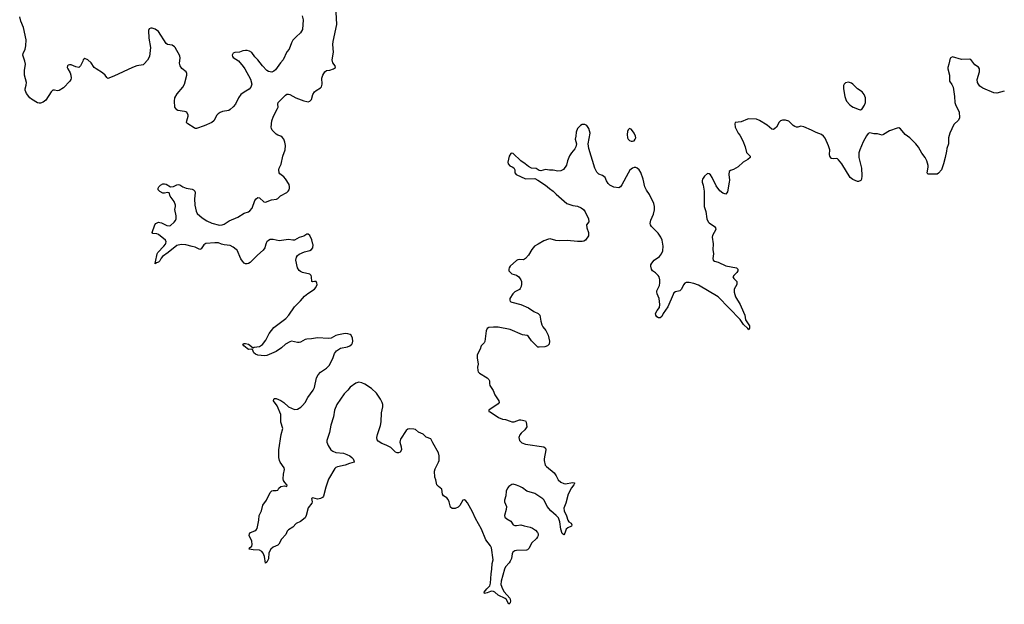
# Model space of a CAD drawing. Header units: inches. Extents: x 2143843 to 2212570, y 881249 to 1017455.
# Tile 22 of 54: x 2194597 to 2207469, y 915290 to 922933. Entities that reach past the tile are written whole.
import ezdxf

# ---------------------------------------------------------------- set-up
doc = ezdxf.new("R2010")
doc.units = ezdxf.units.IN
doc.header["$MEASUREMENT"] = 0
for name, color, linetype in [('C1991', 7, 'Continuous'), ('C1992', 7, 'Continuous'), ('C2901', 7, 'Continuous'), ('C2902', 7, 'Continuous')]:
    doc.layers.add(name, color=color, linetype=linetype)

msp = doc.modelspace()

# ---------------------------------------------------------------- linework, layer by layer
at = {"layer": 'C1991', "color": 6, "elevation": 400}
for points in [[(2197018, 920000), (2197003, 919990), (2196970, 919937), (2196950, 919930), (2196890, 919960), (2196850, 919966), (2196771, 919991), (2196710, 919993), (2196650, 919980), (2196540, 919890), (2196463, 919837), (2196445, 919815), (2196430, 919782), (2196410, 919763), (2196386, 919754), (2196370, 919742), (2196366, 919750), (2196374, 919766), (2196395, 919870), (2196405, 919890), (2196482, 919970), (2196502, 920000)], [(2197816, 920000), (2197803, 919950), (2197782, 919918), (2197706, 919854), (2197610, 919759), (2197590, 919746), (2197570, 919741), (2197550, 919743), (2197532, 919752), (2197510, 919775), (2197488, 919808), (2197438, 919918), (2197428, 919930), (2197390, 919958), (2197350, 919979), (2197270, 919989), (2197236, 920000)], [(2200000, 917402), (2199987, 917427), (2199971, 917451), (2199910, 917477), (2199870, 917512), (2199810, 917541), (2199770, 917576), (2199750, 917581), (2199690, 917584), (2199670, 917580), (2199650, 917563), (2199576, 917450), (2199569, 917430), (2199568, 917410), (2199584, 917350), (2199587, 917310), (2199570, 917278), (2199550, 917268), (2199530, 917268), (2199510, 917280), (2199450, 917338), (2199388, 917370), (2199330, 917391), (2199282, 917422), (2199270, 917438), (2199266, 917470), (2199273, 917510), (2199313, 917627), (2199323, 917677), (2199329, 917791), (2199343, 917870), (2199343, 917903), (2199336, 917930), (2199315, 917970), (2199260, 918050), (2199198, 918110), (2199110, 918168), (2199070, 918186), (2199030, 918193), (2198990, 918182), (2198918, 918130), (2198886, 918090), (2198837, 918043), (2198744, 917904), (2198714, 917830), (2198699, 917741), (2198664, 917630), (2198645, 917535), (2198614, 917430), (2198614, 917410), (2198630, 917368), (2198665, 917310), (2198689, 917290), (2198730, 917276), (2198830, 917265), (2198875, 917250), (2198913, 917230), (2198938, 917210), (2198956, 917190), (2198967, 917170), (2198971, 917149), (2198910, 917132), (2198851, 917109), (2198750, 917088), (2198730, 917077), (2198716, 917064), (2198633, 916927), (2198598, 916822), (2198570, 916703), (2198554, 916686), (2198530, 916672), (2198510, 916667), (2198490, 916666), (2198430, 916680), (2198410, 916673), (2198419, 916630), (2198417, 916610), (2198367, 916550), (2198342, 916450), (2198330, 916419), (2198270, 916373), (2198210, 916347), (2198170, 916299), (2198110, 916265), (2198095, 916245), (2198077, 916203), (2198018, 916142), (2197984, 916076), (2197970, 916065), (2197910, 916037), (2197880, 916010), (2197856, 915964), (2197850, 915885), (2197830, 915841), (2197810, 915828), (2197796, 915916), (2197778, 915958), (2197761, 915981), (2197730, 915997), (2197650, 916001), (2197597, 916010), (2197603, 916030), (2197630, 916050), (2197637, 916070), (2197634, 916114), (2197598, 916190), (2197601, 916210), (2197614, 916230), (2197670, 916252), (2197690, 916265), (2197701, 916279), (2197723, 916390), (2197726, 916450), (2197759, 916510), (2197776, 916584), (2197824, 916650), (2197870, 916751), (2197894, 916774), (2197910, 916779), (2197950, 916778), (2197970, 916784), (2197985, 916810), (2198009, 916831), (2198057, 916837), (2198089, 916831), (2198092, 916848), (2198062, 916882), (2198046, 916910), (2198042, 916930), (2198045, 916990), (2198057, 917050), (2198056, 917076), (2198003, 917150), (2197992, 917172), (2197984, 917210), (2197985, 917310), (2198017, 917510), (2198037, 917590), (2198009, 917670), (2198011, 917770), (2197964, 917884), (2197917, 917950), (2197919, 917970), (2197930, 917981), (2197950, 917981), (2198010, 917955), (2198050, 917930), (2198113, 917873), (2198150, 917853), (2198190, 917838), (2198230, 917843), (2198272, 917868), (2198293, 917887), (2198329, 917930), (2198366, 917994), (2198435, 918090), (2198450, 918126), (2198476, 918250), (2198498, 918290), (2198530, 918323), (2198610, 918376), (2198643, 918410), (2198690, 918505), (2198713, 918570), (2198738, 918602), (2198790, 918637), (2198884, 918656), (2198915, 918670), (2198939, 918690), (2198950, 918710), (2198954, 918730), (2198947, 918770), (2198929, 918809), (2198918, 918818), (2198888, 918828), (2198850, 918832), (2198766, 918814), (2198730, 918802), (2198670, 918771), (2198635, 918765), (2198490, 918772), (2198410, 918759), (2198350, 918757), (2198328, 918752), (2198270, 918718), (2198250, 918713), (2198230, 918713), (2198150, 918728), (2198130, 918723), (2198070, 918690), (2198019, 918641), (2197950, 918593), (2197830, 918542), (2197797, 918537), (2197710, 918547), (2197678, 918558), (2197658, 918578), (2197641, 918621), (2197630, 918627), (2197590, 918623), (2197570, 918634), (2197528, 918670), (2197514, 918690), (2197530, 918698), (2197550, 918701), (2197590, 918692), (2197650, 918644), (2197662, 918650), (2197730, 918662), (2197770, 918686), (2197817, 918743), (2197860, 918830), (2197921, 918910), (2198075, 919025), (2198114, 919070), (2198190, 919180), (2198270, 919259), (2198322, 919318), (2198366, 919354), (2198450, 919408), (2198470, 919431), (2198484, 919470), (2198483, 919490), (2198472, 919510), (2198450, 919512), (2198430, 919504), (2198415, 919510), (2198414, 919570), (2198408, 919588), (2198390, 919605), (2198294, 919630), (2198270, 919639), (2198250, 919654), (2198230, 919690), (2198209, 919790), (2198216, 919830), (2198230, 919850), (2198251, 919869), (2198320, 919900), (2198390, 919916), (2198412, 919928), (2198430, 919950), (2198432, 919990), (2198430, 920000)]]:
    msp.add_lwpolyline(points, dxfattribs=at)
at = {"layer": 'C1992', "color": 6, "elevation": 400}
for points in [[(2196502, 920000), (2196509, 920010), (2196512, 920030), (2196504, 920050), (2196410, 920126), (2196390, 920133), (2196339, 920139), (2196330, 920150), (2196363, 920250), (2196376, 920270), (2196410, 920284), (2196430, 920283), (2196450, 920277), (2196522, 920242), (2196550, 920237), (2196570, 920243), (2196616, 920284), (2196633, 920307), (2196642, 920330), (2196642, 920370), (2196624, 920450), (2196635, 920490), (2196636, 920510), (2196616, 920556), (2196564, 920624), (2196550, 920670), (2196530, 920675), (2196490, 920666), (2196470, 920667), (2196430, 920685), (2196408, 920708), (2196406, 920730), (2196418, 920750), (2196440, 920770), (2196470, 920785), (2196490, 920788), (2196510, 920784), (2196570, 920750), (2196606, 920754), (2196650, 920775), (2196670, 920778), (2196690, 920773), (2196729, 920749), (2196772, 920732), (2196850, 920719), (2196870, 920710), (2196885, 920690), (2196890, 920670), (2196882, 920590), (2196886, 920510), (2196903, 920430), (2196919, 920399), (2196981, 920341), (2197045, 920305), (2197110, 920275), (2197210, 920246), (2197244, 920250), (2197270, 920259), (2197337, 920303), (2197448, 920350), (2197530, 920404), (2197590, 920423), (2197607, 920433), (2197637, 920470), (2197672, 920568), (2197690, 920593), (2197710, 920608), (2197730, 920605), (2197790, 920550), (2197810, 920549), (2197890, 920578), (2197953, 920587), (2197970, 920596), (2198008, 920632), (2198090, 920674), (2198107, 920690), (2198119, 920710), (2198123, 920730), (2198125, 920750), (2198118, 920778), (2198070, 920854), (2198050, 920877), (2197999, 920919), (2197991, 920931), (2197984, 920970), (2197988, 920990), (2198017, 921043), (2198036, 921150), (2198068, 921230), (2198070, 921290), (2198065, 921330), (2198051, 921371), (2198030, 921398), (2198010, 921411), (2197970, 921425), (2197950, 921437), (2197899, 921490), (2197889, 921510), (2197886, 921530), (2197894, 921610), (2197916, 921670), (2197969, 921770), (2197975, 921790), (2197973, 921830), (2197978, 921850), (2198070, 921948), (2198090, 921959), (2198110, 921960), (2198130, 921954), (2198205, 921910), (2198310, 921873), (2198350, 921862), (2198370, 921861), (2198390, 921866), (2198410, 921890), (2198430, 921956), (2198451, 921989), (2198473, 922007), (2198530, 922042), (2198543, 922057), (2198552, 922090), (2198546, 922170), (2198559, 922210), (2198586, 922250), (2198610, 922270), (2198650, 922275), (2198701, 922290), (2198726, 922310), (2198720, 922330), (2198691, 922371), (2198681, 922410), (2198699, 922510), (2198691, 922610), (2198693, 922650), (2198744, 922870), (2198731, 923110)], [(2198290, 922982), (2198304, 922930), (2198296, 922804), (2198270, 922761), (2198210, 922709), (2198170, 922665), (2198150, 922629), (2198118, 922550), (2198090, 922513), (2198040, 922410), (2198006, 922370), (2197942, 922278), (2197921, 922259), (2197892, 922248), (2197870, 922250), (2197850, 922255), (2197830, 922268), (2197772, 922332), (2197710, 922410), (2197670, 922449), (2197630, 922503), (2197602, 922522), (2197570, 922532), (2197550, 922532), (2197515, 922525), (2197470, 922507), (2197410, 922505), (2197390, 922496), (2197374, 922470), (2197380, 922450), (2197390, 922439), (2197456, 922396), (2197520, 922320), (2197541, 922290), (2197615, 922155), (2197630, 922090), (2197619, 922050), (2197596, 922024), (2197530, 921987), (2197490, 921954), (2197457, 921910), (2197420, 921830), (2197390, 921794), (2197350, 921757), (2197330, 921747), (2197250, 921733), (2197220, 921720), (2197190, 921702), (2197174, 921686), (2197136, 921610), (2197111, 921589), (2197010, 921547), (2196910, 921512), (2196890, 921512), (2196878, 921518), (2196794, 921570), (2196782, 921582), (2196778, 921590), (2196780, 921610), (2196801, 921670), (2196800, 921690), (2196780, 921720), (2196770, 921730), (2196750, 921735), (2196666, 921746), (2196650, 921755), (2196627, 921790), (2196621, 921870), (2196626, 921910), (2196655, 921965), (2196732, 922050), (2196750, 922090), (2196784, 922210), (2196782, 922230), (2196772, 922250), (2196716, 922296), (2196694, 922330), (2196687, 922367), (2196695, 922430), (2196690, 922459), (2196630, 922569), (2196620, 922580), (2196590, 922598), (2196530, 922609), (2196510, 922623), (2196410, 922777), (2196370, 922809), (2196330, 922821), (2196310, 922824), (2196290, 922815), (2196281, 922790), (2196286, 922690), (2196307, 922570), (2196292, 922452), (2196270, 922404), (2196226, 922354), (2196210, 922345), (2196130, 922328), (2196070, 922306), (2195830, 922194), (2195750, 922165), (2195736, 922176), (2195716, 922210), (2195680, 922240), (2195596, 922290), (2195572, 922310), (2195530, 922369), (2195490, 922409), (2195450, 922425), (2195428, 922410), (2195422, 922390), (2195390, 922329), (2195370, 922309), (2195330, 922315), (2195270, 922342), (2195250, 922344), (2195230, 922337), (2195223, 922330), (2195219, 922310), (2195226, 922290), (2195258, 922238), (2195267, 922207), (2195269, 922170), (2195264, 922150), (2195252, 922130), (2195170, 922044), (2195112, 922008), (2195090, 922002), (2195050, 922011), (2195030, 922010), (2195008, 921992), (2194937, 921883), (2194903, 921857), (2194870, 921842), (2194850, 921841), (2194830, 921848), (2194750, 921892), (2194728, 921910), (2194688, 921970), (2194670, 922010), (2194669, 922030), (2194683, 922077), (2194686, 922110), (2194659, 922210), (2194661, 922270), (2194672, 922350), (2194666, 922390), (2194640, 922470), (2194643, 922490), (2194669, 922550), (2194679, 922590), (2194680, 922670), (2194648, 922830), (2194613, 922913), (2194597, 922970)], [(2198430, 920000), (2198416, 920056), (2198392, 920112), (2198370, 920131), (2198350, 920131), (2198310, 920105), (2198250, 920084), (2198190, 920052), (2198170, 920051), (2198110, 920061), (2197990, 920043), (2197910, 920061), (2197870, 920059), (2197850, 920048), (2197830, 920030), (2197819, 920010), (2197816, 920000)], [(2197236, 920000), (2197194, 920014), (2197150, 920016), (2197030, 920007), (2197018, 920000)]]:
    msp.add_lwpolyline(points, dxfattribs=at)
at = {"layer": 'C2901', "color": 6, "elevation": 400}
for points in [[(2201376, 920000), (2201325, 919970), (2201292, 919928), (2201250, 919853), (2201210, 919810), (2201185, 919795), (2201130, 919797), (2201107, 919793), (2201090, 919784), (2201010, 919710), (2200996, 919690), (2200992, 919670), (2200993, 919650), (2200999, 919639), (2201030, 919612), (2201090, 919593), (2201123, 919570), (2201150, 919530), (2201155, 919510), (2201155, 919475), (2201153, 919447), (2201140, 919420), (2201130, 919407), (2201070, 919373), (2201045, 919350), (2201006, 919290), (2201004, 919264), (2201011, 919250), (2201030, 919241), (2201150, 919209), (2201250, 919164), (2201317, 919117), (2201377, 919090), (2201390, 919079), (2201395, 919070), (2201408, 918990), (2201423, 918943), (2201437, 918917), (2201476, 918870), (2201505, 918810), (2201524, 918730), (2201519, 918690), (2201498, 918670), (2201463, 918657), (2201390, 918650), (2201370, 918652), (2201290, 918736), (2201250, 918790), (2201230, 918802), (2201170, 918813), (2201010, 918884), (2200850, 918912), (2200790, 918914), (2200731, 918909), (2200710, 918895), (2200694, 918866), (2200676, 918724), (2200670, 918710), (2200630, 918669), (2200615, 918625), (2200578, 918550), (2200576, 918510), (2200589, 918430), (2200584, 918390), (2200586, 918346), (2200590, 918330), (2200610, 918310), (2200710, 918250), (2200728, 918230), (2200737, 918210), (2200738, 918178), (2200745, 918150), (2200786, 918086), (2200810, 918030), (2200862, 917950), (2200863, 917930), (2200851, 917910), (2200731, 917830), (2200732, 917810), (2200746, 917806), (2200856, 917730), (2200910, 917710), (2200950, 917704), (2201010, 917682), (2201030, 917677), (2201063, 917677), (2201130, 917700), (2201150, 917702), (2201211, 917690), (2201219, 917670), (2201228, 917610), (2201202, 917570), (2201153, 917527), (2201135, 917505), (2201124, 917470), (2201130, 917430), (2201162, 917402), (2201210, 917382), (2201451, 917350), (2201470, 917330), (2201475, 917310), (2201453, 917190), (2201453, 917170), (2201467, 917110), (2201482, 917090), (2201582, 917010), (2201612, 916970), (2201635, 916915), (2201670, 916886), (2201709, 916869), (2201730, 916866), (2201830, 916884), (2201850, 916876), (2201852, 916870), (2201842, 916850), (2201809, 916811), (2201769, 916730), (2201735, 916610), (2201710, 916546), (2201713, 916513), (2201747, 916447), (2201763, 916390), (2201775, 916370), (2201805, 916350), (2201817, 916330), (2201809, 916311), (2201762, 916290), (2201741, 916270), (2201722, 916218), (2201710, 916200), (2201690, 916215), (2201671, 916271), (2201660, 916370), (2201639, 916419), (2201612, 916452), (2201541, 916510), (2201491, 916570), (2201453, 916650), (2201435, 916670), (2201330, 916737), (2201229, 916769), (2201170, 916812), (2201136, 916830), (2201090, 916847), (2201050, 916859), (2201030, 916854), (2200991, 916830), (2200973, 916810), (2200956, 916770), (2200953, 916710), (2200935, 916650), (2200937, 916630), (2200960, 916570), (2200957, 916530), (2200937, 916450), (2200941, 916430), (2200966, 916406), (2201017, 916377), (2201050, 916330), (2201070, 916322), (2201090, 916321), (2201150, 916330), (2201190, 916316), (2201270, 916297), (2201303, 916283), (2201339, 916259), (2201367, 916230), (2201375, 916210), (2201375, 916190), (2201368, 916170), (2201352, 916150), (2201290, 916090), (2201257, 916023), (2201237, 916003), (2201223, 915997), (2201090, 915994), (2201070, 915988), (2201044, 915970), (2201033, 915950), (2201025, 915890), (2201010, 915852), (2200996, 915830), (2200950, 915779), (2200936, 915750), (2200891, 915590), (2200889, 915550), (2200909, 915491), (2200930, 915452), (2201006, 915370), (2201014, 915334), (2201010, 915310), (2200990, 915290), (2200955, 915355), (2200944, 915364), (2200850, 915410), (2200810, 915447), (2200790, 915458), (2200770, 915461), (2200750, 915457), (2200710, 915441), (2200673, 915433), (2200671, 915450), (2200702, 915490), (2200743, 915530), (2200754, 915566), (2200759, 915690), (2200770, 915750), (2200775, 915825), (2200786, 915870), (2200767, 916030), (2200753, 916053), (2200690, 916132), (2200635, 916270), (2200557, 916410), (2200517, 916497), (2200450, 916617), (2200430, 916644), (2200410, 916655), (2200390, 916651), (2200350, 916581), (2200330, 916560), (2200290, 916543), (2200250, 916541), (2200230, 916558), (2200213, 916630), (2200200, 916660), (2200181, 916681), (2200138, 916710), (2200125, 916730), (2200116, 916796), (2200070, 916830), (2200052, 916852), (2200037, 916917), (2200025, 916950), (2200021, 917030), (2200030, 917059), (2200074, 917150), (2200080, 917170), (2200081, 917230), (2200070, 917270), (2200000, 917402)], [(2203662, 920000), (2203658, 919930), (2203665, 919870), (2203660, 919810), (2203663, 919790), (2203678, 919778), (2203730, 919762), (2203830, 919716), (2203967, 919690), (2203985, 919670), (2203983, 919650), (2203970, 919630), (2203933, 919590), (2203921, 919570), (2203933, 919550), (2203970, 919510), (2203974, 919490), (2203972, 919470), (2203939, 919410), (2203936, 919370), (2203956, 919310), (2204017, 919210), (2204061, 919110), (2204075, 919070), (2204086, 919010), (2204136, 918930), (2204139, 918901), (2204130, 918877), (2204117, 918897), (2204061, 918950), (2204015, 919015), (2203729, 919309), (2203470, 919461), (2203410, 919484), (2203350, 919499), (2203310, 919498), (2203293, 919487), (2203275, 919465), (2203250, 919408), (2203225, 919390), (2203170, 919373), (2203150, 919360), (2203138, 919342), (2203070, 919178), (2203008, 919090), (2202990, 919052), (2202970, 919034), (2202950, 919034), (2202927, 919047), (2202913, 919070), (2202910, 919090), (2202929, 919131), (2202960, 919170), (2202967, 919210), (2202956, 919290), (2202931, 919350), (2202926, 919374), (2202928, 919390), (2202950, 919430), (2202960, 919460), (2202967, 919493), (2202967, 919530), (2202955, 919570), (2202942, 919590), (2202910, 919622), (2202870, 919650), (2202856, 919670), (2202848, 919710), (2202850, 919730), (2202859, 919750), (2202890, 919790), (2202961, 919839), (2202989, 919870), (2203005, 919910), (2203011, 919970), (2203006, 920000)]]:
    msp.add_lwpolyline(points, dxfattribs=at)
at = {"layer": 'C2902', "color": 6, "elevation": 400}
for points in [[(2207469, 921998), (2207370, 921973), (2207330, 921979), (2207190, 922038), (2207150, 922065), (2207130, 922090), (2207120, 922110), (2207114, 922150), (2207145, 922250), (2207145, 922290), (2207130, 922313), (2207084, 922344), (2207032, 922412), (2207010, 922419), (2206910, 922414), (2206791, 922449), (2206761, 922430), (2206744, 922350), (2206731, 922310), (2206731, 922289), (2206752, 922210), (2206752, 922130), (2206784, 922084), (2206798, 922050), (2206818, 921930), (2206820, 921850), (2206834, 921810), (2206878, 921730), (2206884, 921650), (2206870, 921620), (2206810, 921561), (2206756, 921450), (2206740, 921390), (2206740, 921310), (2206717, 921250), (2206715, 921215), (2206697, 921130), (2206675, 921050), (2206646, 920970), (2206610, 920925), (2206590, 920915), (2206570, 920912), (2206470, 920915), (2206461, 920930), (2206474, 921006), (2206472, 921028), (2206456, 921090), (2206436, 921130), (2206392, 921190), (2206346, 921266), (2206310, 921311), (2206233, 921390), (2206174, 921434), (2206110, 921507), (2206090, 921518), (2206070, 921517), (2205970, 921480), (2205890, 921431), (2205870, 921425), (2205810, 921441), (2205763, 921443), (2205710, 921456), (2205690, 921445), (2205665, 921415), (2205624, 921336), (2205578, 921230), (2205567, 921193), (2205565, 921130), (2205603, 920990), (2205608, 920892), (2205601, 920850), (2205591, 920830), (2205564, 920816), (2205550, 920817), (2205490, 920842), (2205452, 920872), (2205346, 921050), (2205303, 921103), (2205290, 921112), (2205270, 921118), (2205230, 921114), (2205210, 921117), (2205204, 921124), (2205188, 921150), (2205184, 921170), (2205186, 921230), (2205170, 921284), (2205125, 921385), (2205107, 921410), (2205079, 921430), (2205010, 921457), (2204950, 921491), (2204850, 921533), (2204810, 921539), (2204770, 921530), (2204750, 921530), (2204730, 921537), (2204710, 921551), (2204670, 921591), (2204650, 921605), (2204610, 921621), (2204570, 921621), (2204544, 921610), (2204527, 921593), (2204490, 921530), (2204470, 921509), (2204450, 921498), (2204430, 921500), (2204370, 921554), (2204270, 921614), (2204230, 921631), (2204130, 921637), (2204110, 921633), (2204030, 921599), (2203951, 921589), (2203944, 921570), (2203952, 921530), (2203990, 921450), (2204010, 921424), (2204050, 921350), (2204082, 921270), (2204098, 921198), (2204145, 921150), (2204146, 921130), (2204116, 921104), (2204053, 921070), (2203990, 921010), (2203930, 920976), (2203890, 920961), (2203873, 920947), (2203866, 920910), (2203875, 920835), (2203873, 920810), (2203850, 920682), (2203830, 920653), (2203790, 920667), (2203750, 920695), (2203703, 920763), (2203650, 920872), (2203630, 920903), (2203610, 920919), (2203590, 920924), (2203550, 920889), (2203524, 920850), (2203517, 920830), (2203517, 920810), (2203530, 920770), (2203543, 920690), (2203545, 920490), (2203565, 920425), (2203581, 920330), (2203599, 920290), (2203610, 920278), (2203678, 920230), (2203694, 920210), (2203696, 920190), (2203653, 920110), (2203650, 920090), (2203662, 920002), (2203662, 920000)], [(2203006, 920000), (2202997, 920050), (2202980, 920090), (2202942, 920142), (2202858, 920230), (2202844, 920250), (2202839, 920270), (2202847, 920310), (2202882, 920390), (2202894, 920446), (2202895, 920490), (2202885, 920530), (2202830, 920647), (2202790, 920703), (2202770, 920746), (2202746, 920850), (2202715, 920935), (2202694, 920970), (2202670, 920991), (2202650, 921000), (2202630, 921002), (2202610, 920994), (2202575, 920965), (2202550, 920928), (2202470, 920773), (2202450, 920747), (2202430, 920737), (2202365, 920745), (2202310, 920770), (2202289, 920790), (2202267, 920827), (2202249, 920870), (2202214, 920894), (2202170, 920913), (2202140, 920940), (2202114, 920990), (2202036, 921250), (2202028, 921310), (2202055, 921450), (2202039, 921510), (2202010, 921550), (2201983, 921563), (2201950, 921561), (2201930, 921550), (2201890, 921509), (2201870, 921462), (2201866, 921410), (2201858, 921370), (2201878, 921310), (2201869, 921270), (2201855, 921245), (2201810, 921194), (2201786, 921154), (2201760, 921090), (2201744, 921030), (2201704, 920976), (2201670, 920956), (2201630, 920954), (2201570, 920965), (2201525, 920965), (2201470, 920976), (2201410, 920959), (2201390, 920962), (2201350, 920988), (2201290, 920993), (2201250, 921014), (2201207, 921050), (2201149, 921089), (2201050, 921183), (2201030, 921189), (2201016, 921184), (2200995, 921150), (2200980, 921070), (2200982, 921050), (2201003, 921023), (2201036, 921010), (2201056, 920996), (2201068, 920970), (2201072, 920932), (2201089, 920909), (2201210, 920854), (2201330, 920856), (2201370, 920836), (2201470, 920771), (2201524, 920724), (2201572, 920692), (2201610, 920650), (2201750, 920531), (2201830, 920506), (2201890, 920495), (2201935, 920475), (2201967, 920450), (2201990, 920421), (2202035, 920330), (2202039, 920290), (2202007, 920250), (2202011, 920210), (2202032, 920150), (2202035, 920125), (2202032, 920108), (2201995, 920050), (2201970, 920038), (2201950, 920034), (2201890, 920033), (2201753, 920047), (2201650, 920042), (2201607, 920047), (2201530, 920066), (2201510, 920064), (2201450, 920043), (2201376, 920000)]]:
    msp.add_lwpolyline(points, dxfattribs=at)
for points in [[(2205430, 922116), (2205391, 922109), (2205375, 922090), (2205368, 922072), (2205368, 922030), (2205382, 921930), (2205395, 921890), (2205407, 921870), (2205450, 921822), (2205470, 921804), (2205495, 921790), (2205570, 921757), (2205590, 921755), (2205610, 921766), (2205643, 921817), (2205654, 921850), (2205654, 921910), (2205636, 921956), (2205610, 921990), (2205548, 922028), (2205490, 922090), (2205470, 922102)], [(2202570, 921512), (2202550, 921492), (2202542, 921470), (2202537, 921430), (2202544, 921390), (2202553, 921370), (2202570, 921353), (2202590, 921345), (2202610, 921343), (2202630, 921350), (2202644, 921370), (2202650, 921390), (2202648, 921410), (2202630, 921450), (2202610, 921478), (2202590, 921503)]]:
    msp.add_lwpolyline(points, close=True, dxfattribs=at)

doc.saveas('drawing.dxf')
